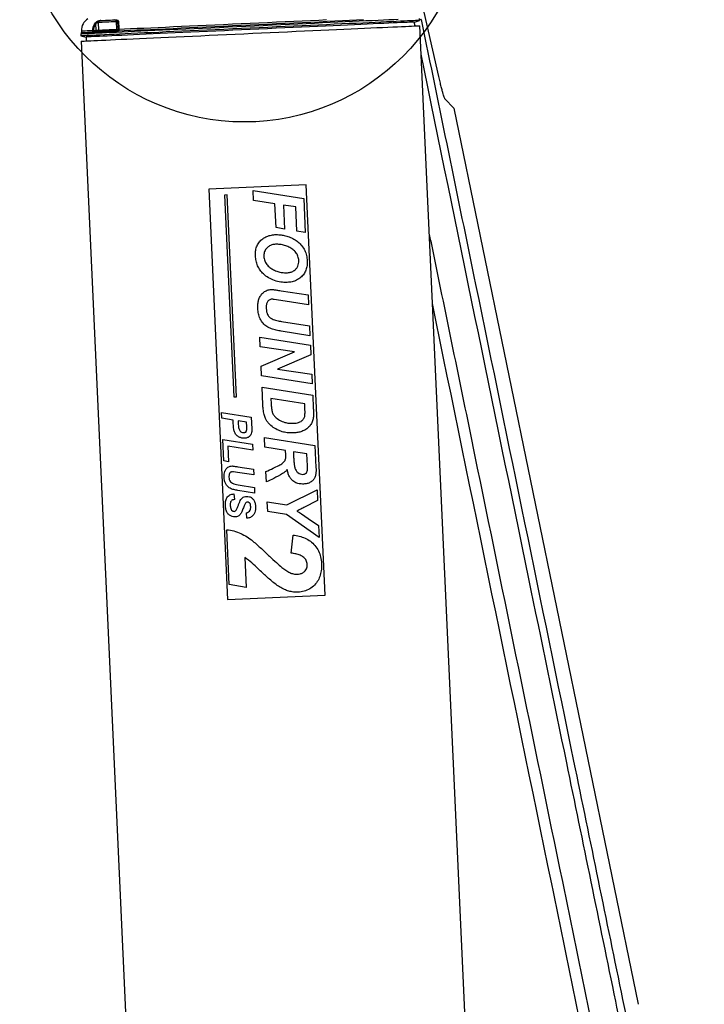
# Model space of a CAD drawing. Extents: x 0 to 8410, y 0 to 5940.
# Tile 43 of 212: x 1508 to 2034, y 3552 to 4307. Entities that reach past the tile are written whole.
import ezdxf

# ---------------------------------------------------------------- set-up
doc = ezdxf.new("R2010")
doc.units = 0
doc.header["$LTSCALE"] = 10
doc.layers.get('0').update_dxf_attribs({"linetype": 'CONTINUOUS'})

msp = doc.modelspace()

# ---------------------------------------------------------------- linework, layer by layer
at = {"color": 7, "linetype": 'CONTINUOUS'}
for p, q in [((1830, 4263.98), (1810.93, 4347.93)), ((1811.41, 4305.71), (1815.21, 4306.92)), ((1811.54, 4302.72), (1811.41, 4305.71)), ((1815.21, 4306.92), (1815.14, 4308.36)), ((1555.8, 4298.92), (1555.86, 4297.64)), ((1862.33, 3274.96), (1815.39, 4302.89)), ((1555.41, 4296.5), (1555.48, 4295.06)), ((1555.48, 4295.06), (1559.37, 4294.2)), ((1555.66, 4291.03), (1594.87, 3432.43)), ((1559.37, 4294.2), (1559.51, 4291.21)), ((1834.72, 4246.84), (1841.63, 4239.63)), ((1841.63, 4239.63), (1983, 3552.22)), ((1728.37, 4180.79), (1653.45, 4177.37)), ((1653.45, 4177.37), (1667.82, 3862.7)), ((1742.74, 3866.12), (1728.37, 4180.79)), ((1667.66, 4173.02), (1665.66, 4172.93)), ((1665.66, 4172.93), (1672.73, 4018.09)), ((1674.73, 4018.18), (1667.66, 4173.02)), ((1687.52, 4176.46), (1726.37, 4170.39)), ((1687.87, 4168.92), (1687.52, 4176.46)), ((1726.37, 4170.39), (1727.56, 4144.17)), ((1704.3, 4166.35), (1687.87, 4168.92)), ((1705.14, 4148.09), (1704.3, 4166.35)), ((1720.24, 4163.86), (1710.78, 4165.34)), ((1710.78, 4165.34), (1711.62, 4146.9)), ((1721.08, 4145.36), (1720.24, 4163.86)), ((1711.62, 4146.9), (1705.14, 4148.09)), ((1727.56, 4144.17), (1721.08, 4145.36)), ((1709.08, 4099.55), (1729.75, 4096.33)), ((1729.75, 4096.33), (1730.09, 4088.8)), ((1708.86, 4092.09), (1703.71, 4092.89)), ((1730.09, 4088.8), (1708.86, 4092.09)), ((1709.45, 4075.96), (1730.83, 4072.64)), ((1730.83, 4072.64), (1731.17, 4065.11)), ((1693.01, 4056.42), (1692.66, 4063.96)), ((1692.66, 4063.96), (1731.5, 4057.9)), ((1731.17, 4065.11), (1709.15, 4068.53)), ((1719.38, 4052.6), (1693.01, 4056.42)), ((1731.5, 4057.9), (1731.85, 4050.36)), ((1693.67, 4041.76), (1719.38, 4052.6)), ((1731.85, 4050.36), (1706.14, 4039.5)), ((1694.02, 4034.23), (1693.67, 4041.76)), ((1732.86, 4028.17), (1694.02, 4034.23)), ((1706.14, 4039.5), (1732.52, 4035.69)), ((1732.52, 4035.69), (1732.86, 4028.17)), ((1672.73, 4018.09), (1674.73, 4018.18)), ((1694.42, 4025.48), (1733.26, 4019.41)), ((1695.03, 4012.13), (1694.42, 4025.48)), ((1733.26, 4019.41), (1733.73, 4009.17)), ((1727.13, 4012.88), (1701.24, 4016.93)), ((1701.24, 4016.93), (1701.42, 4012.84)), ((1727.35, 4008.12), (1727.13, 4012.88)), ((1663.47, 4001.77), (1663.27, 4006.19)), ((1663.27, 4006.19), (1686.05, 4002.64)), ((1672.23, 4000.4), (1663.47, 4001.77)), ((1672.37, 3997.44), (1672.23, 4000.4)), ((1682.46, 3998.8), (1676.03, 3999.81)), ((1676.03, 3999.81), (1676.1, 3998.34)), ((1682.62, 3995.33), (1682.46, 3998.8)), ((1686.05, 4002.64), (1686.47, 3993.56)), ((1664.22, 3985.35), (1687, 3981.79)), ((1664.96, 3969.14), (1664.22, 3985.35)), ((1668.22, 3980.34), (1668.76, 3968.45)), ((1687.21, 3977.37), (1668.22, 3980.34)), ((1687, 3981.79), (1687.21, 3977.37)), ((1696.52, 3979.46), (1696.18, 3986.99)), ((1696.18, 3986.99), (1735.02, 3980.93)), ((1735.02, 3980.93), (1735.79, 3963.98)), ((1712.45, 3976.97), (1696.52, 3979.46)), ((1712.61, 3973.58), (1712.45, 3976.97)), ((1728.89, 3974.4), (1718.43, 3976.04)), ((1718.43, 3976.04), (1718.63, 3971.7)), ((1729.3, 3965.35), (1728.89, 3974.4)), ((1668.76, 3968.45), (1664.96, 3969.14)), ((1675.62, 3960.17), (1672.6, 3960.64)), ((1688.08, 3958.24), (1675.62, 3960.17)), ((1675.75, 3964.55), (1687.88, 3962.66)), ((1687.88, 3962.66), (1688.08, 3958.24)), ((1697.73, 3952.95), (1697.37, 3960.84)), ((1675.97, 3950.71), (1688.51, 3948.76)), ((1672.88, 3943.69), (1673.28, 3939.36)), ((1688.71, 3944.35), (1675.79, 3946.35)), ((1688.51, 3948.76), (1688.71, 3944.35)), ((1713.37, 3935.29), (1736.58, 3946.81)), ((1736.58, 3946.81), (1736.94, 3938.77)), ((1698.77, 3930.12), (1698.43, 3937.66)), ((1698.43, 3937.66), (1713.37, 3935.29)), ((1736.94, 3938.77), (1726.46, 3933.23)), ((1682.84, 3925), (1682.44, 3929.33)), ((1713.15, 3927.85), (1698.77, 3930.12)), ((1738.24, 3910.3), (1713.15, 3927.85)), ((1724.68, 3928.36), (1729.88, 3924.75)), ((1729.88, 3924.75), (1737.83, 3919.39)), ((1669.29, 3874.18), (1667.37, 3916.25)), ((1737.83, 3919.39), (1738.24, 3910.3)), ((1716.76, 3898.34), (1718.23, 3912.15)), ((1681.18, 3894.88), (1682.22, 3872.02)), ((1682.22, 3872.02), (1669.29, 3874.18)), ((1667.82, 3862.7), (1742.74, 3866.12))]:
    msp.add_line(p, q, dxfattribs=at)
at = {"color": 8, "linetype": 'CONTINUOUS'}
for p, q in [((1568.67, 4305.32), (1568.94, 4299.51)), ((1583.02, 4300.15), (1582.75, 4305.96)), ((1811.93, 4302.73), (1811.44, 4305.12)), ((1564.46, 4299.08), (1564.45, 4299.31)), ((1564.99, 4299.34), (1565, 4299.14)), ((1565, 4299.14), (1567.23, 4299.37)), ((1566.81, 4298.36), (1566.94, 4298.37)), ((1567.23, 4299.37), (1567, 4304.26)), ((1582.28, 4298.21), (1582.13, 4298.21)), ((1583.07, 4299.11), (1583.14, 4299.11)), ((1583.75, 4305.03), (1583.97, 4300.14)), ((1583.97, 4300.14), (1584.22, 4300.02)), ((1584.22, 4300.02), (1584.21, 4300.22)), ((1584.53, 4300.23), (1584.54, 4300)), ((1565.85, 4297.46), (1565.76, 4297.46))]:
    msp.add_line(p, q, dxfattribs=at)
at = {"color": 7, "linetype": 'CONTINUOUS', "flags": 128}
for points in [[(1798.85, 4307.62), (1795.43, 4307.46), (1791.71, 4307.29), (1787.7, 4307.11), (1783.42, 4306.91), (1778.88, 4306.7), (1774.08, 4306.49), (1769.04, 4306.26), (1763.77, 4306.02), (1758.3, 4305.77), (1752.63, 4305.51), (1746.77, 4305.24), (1740.75, 4304.96), (1734.58, 4304.68), (1728.28, 4304.39), (1721.86, 4304.1), (1715.35, 4303.8), (1708.75, 4303.5), (1702.09, 4303.2), (1695.38, 4302.89), (1688.65, 4302.58), (1681.91, 4302.28), (1675.17, 4301.97), (1668.46, 4301.66), (1661.8, 4301.36), (1655.21, 4301.06), (1648.69, 4300.76), (1642.27, 4300.47), (1635.97, 4300.18), (1629.8, 4299.9), (1623.78, 4299.62), (1617.93, 4299.36), (1612.25, 4299.1), (1606.78, 4298.85), (1601.51, 4298.61), (1596.48, 4298.38), (1591.68, 4298.16), (1587.13, 4297.95), (1582.85, 4297.75), (1578.84, 4297.57), (1575.13, 4297.4), (1571.7, 4297.25), (1568.59, 4297.1), (1565.79, 4296.98), (1563.31, 4296.86), (1561.16, 4296.76), (1559.34, 4296.68), (1557.87, 4296.61), (1556.73, 4296.56), (1555.95, 4296.53), (1555.51, 4296.51), (1555.41, 4296.5)], [(1815.21, 4306.92), (1815.2, 4306.92), (1814.93, 4306.91), (1814.32, 4306.88), (1813.36, 4306.83), (1812.06, 4306.77), (1810.41, 4306.7), (1808.43, 4306.61), (1806.11, 4306.5), (1803.47, 4306.38), (1800.51, 4306.25), (1797.24, 4306.1), (1793.67, 4305.94), (1789.81, 4305.76), (1785.66, 4305.57), (1781.25, 4305.37), (1776.57, 4305.15), (1771.65, 4304.93), (1766.5, 4304.69), (1761.13, 4304.45), (1755.55, 4304.19), (1749.79, 4303.93), (1743.85, 4303.66), (1737.75, 4303.38), (1731.51, 4303.1), (1725.15, 4302.81), (1718.68, 4302.51), (1712.12, 4302.21), (1705.49, 4301.91), (1698.81, 4301.6), (1692.08, 4301.3), (1685.34, 4300.99)], [(1811.41, 4305.71), (1811.31, 4305.71), (1810.87, 4305.69), (1810.08, 4305.65), (1808.95, 4305.6), (1807.47, 4305.53), (1805.64, 4305.45), (1803.49, 4305.35), (1801, 4305.24), (1798.2, 4305.11), (1795.07, 4304.97), (1791.65, 4304.81), (1787.92, 4304.64), (1783.91, 4304.46), (1779.63, 4304.26), (1775.08, 4304.05), (1770.29, 4303.83), (1765.25, 4303.61), (1760, 4303.37), (1754.53, 4303.12), (1748.88, 4302.86), (1743.04, 4302.59), (1737.05, 4302.32), (1730.91, 4302.04), (1724.65, 4301.75), (1718.27, 4301.46), (1711.81, 4301.16), (1705.27, 4300.87), (1698.67, 4300.56), (1692.04, 4300.26), (1685.39, 4299.96)], [(1685.34, 4300.99), (1678.6, 4300.68), (1671.88, 4300.37), (1665.19, 4300.07), (1658.56, 4299.77), (1652, 4299.47), (1645.53, 4299.17), (1639.17, 4298.88), (1632.93, 4298.6), (1626.84, 4298.32), (1620.9, 4298.05), (1615.13, 4297.78), (1609.56, 4297.53), (1604.18, 4297.28), (1599.03, 4297.05), (1594.11, 4296.82), (1589.44, 4296.61), (1585.02, 4296.41), (1580.88, 4296.22), (1577.01, 4296.04), (1573.44, 4295.88), (1570.17, 4295.73), (1567.21, 4295.6), (1564.57, 4295.47), (1562.26, 4295.37), (1560.27, 4295.28), (1558.63, 4295.2), (1557.32, 4295.14), (1556.36, 4295.1), (1555.75, 4295.07), (1555.49, 4295.06), (1555.48, 4295.06)], [(1555.66, 4291.03), (1555.71, 4291.03), (1556.06, 4291.05), (1556.75, 4291.08), (1557.8, 4291.13), (1559.19, 4291.19), (1560.92, 4291.27), (1562.99, 4291.37), (1565.39, 4291.48), (1568.11, 4291.6), (1571.15, 4291.74), (1574.49, 4291.89), (1578.14, 4292.06), (1582.07, 4292.24), (1586.29, 4292.43), (1590.77, 4292.63), (1595.5, 4292.85), (1600.48, 4293.08), (1605.69, 4293.32), (1611.12, 4293.56), (1616.74, 4293.82), (1622.55, 4294.09), (1628.53, 4294.36), (1634.66, 4294.64), (1640.93, 4294.93), (1647.32, 4295.22), (1653.82, 4295.51), (1660.4, 4295.81), (1667.04, 4296.12), (1673.74, 4296.42), (1680.47, 4296.73), (1687.21, 4297.04), (1693.95, 4297.35), (1700.66, 4297.65), (1707.34, 4297.96), (1713.95, 4298.26), (1720.49, 4298.56), (1726.94, 4298.85), (1733.27, 4299.14), (1739.47, 4299.42), (1745.53, 4299.7), (1751.43, 4299.97), (1757.15, 4300.23), (1762.67, 4300.48), (1767.99, 4300.73), (1773.09, 4300.96), (1777.95, 4301.18), (1782.56, 4301.39), (1786.91, 4301.59), (1790.98, 4301.78), (1794.78, 4301.95), (1798.27, 4302.11), (1801.47, 4302.26), (1804.35, 4302.39), (1806.91, 4302.5), (1809.14, 4302.61), (1811.04, 4302.69), (1812.6, 4302.76), (1813.82, 4302.82), (1814.69, 4302.86), (1815.22, 4302.88), (1815.39, 4302.89)], [(1685.39, 4299.96), (1678.74, 4299.65), (1672.11, 4299.35), (1665.51, 4299.05), (1658.97, 4298.75), (1652.51, 4298.46), (1646.13, 4298.17), (1639.87, 4297.88), (1633.73, 4297.6), (1627.73, 4297.33), (1621.9, 4297.06), (1616.24, 4296.8), (1610.78, 4296.55), (1605.52, 4296.31), (1600.49, 4296.08), (1595.69, 4295.86), (1591.15, 4295.66), (1586.86, 4295.46), (1582.85, 4295.28), (1579.13, 4295.11), (1575.7, 4294.95), (1572.58, 4294.81), (1569.77, 4294.68), (1567.29, 4294.57), (1565.13, 4294.47), (1563.31, 4294.38), (1561.83, 4294.32), (1560.7, 4294.26), (1559.91, 4294.23), (1559.47, 4294.21), (1559.37, 4294.2)], [(1566.94, 4298.37), (1568.56, 4298.45), (1570.3, 4298.53), (1572.16, 4298.61), (1574.12, 4298.7), (1576.2, 4298.8), (1578.38, 4298.9), (1580.67, 4299), (1583.07, 4299.11)], [(1582.33, 4299.12), (1580.26, 4299.03), (1578.27, 4298.93), (1576.37, 4298.85), (1574.55, 4298.76), (1572.82, 4298.69), (1571.17, 4298.61), (1569.61, 4298.54), (1568.15, 4298.47)]]:
    msp.add_lwpolyline(points, dxfattribs=at)
at = {"color": 8, "linetype": 'CONTINUOUS', "flags": 128}
for points in [[(1568.05, 4305.29), (1568.14, 4305.3), (1568.23, 4305.3), (1568.31, 4305.31), (1568.39, 4305.31), (1568.47, 4305.31), (1568.54, 4305.32), (1568.61, 4305.32), (1568.67, 4305.32)], [(1582.75, 4305.96), (1580.7, 4305.87), (1578.73, 4305.78), (1576.84, 4305.69), (1575.03, 4305.61), (1573.31, 4305.53), (1571.68, 4305.46), (1570.13, 4305.39), (1568.67, 4305.32)], [(1570.65, 4306.87), (1571.79, 4306.92), (1572.98, 4306.97), (1574.22, 4307.03), (1575.51, 4307.09), (1576.84, 4307.15), (1578.22, 4307.21), (1579.64, 4307.28), (1581.11, 4307.34)], [(1582.75, 4305.96), (1582.84, 4305.97), (1582.92, 4305.97), (1583.01, 4305.98), (1583.08, 4305.98), (1583.16, 4305.98), (1583.22, 4305.99), (1583.29, 4305.99), (1583.35, 4305.99)], [(1584.3, 4298.94), (1588.7, 4299.14), (1593.37, 4299.35), (1598.29, 4299.58), (1603.45, 4299.81), (1608.83, 4300.06), (1614.43, 4300.32), (1620.23, 4300.58), (1626.2, 4300.85), (1632.34, 4301.13), (1638.63, 4301.42), (1645.04, 4301.71), (1651.57, 4302.01), (1658.19, 4302.31), (1664.88, 4302.62), (1671.63, 4302.93), (1678.42, 4303.24), (1685.23, 4303.55), (1692.03, 4303.86), (1698.82, 4304.17), (1705.57, 4304.48), (1712.26, 4304.78), (1718.88, 4305.08), (1725.41, 4305.38), (1731.82, 4305.68), (1738.11, 4305.96), (1744.25, 4306.24), (1750.22, 4306.52), (1756.02, 4306.78), (1761.62, 4307.04), (1767, 4307.28), (1772.17, 4307.52)], [(1584.53, 4300.23), (1588.93, 4300.43), (1593.6, 4300.64), (1598.51, 4300.87), (1603.66, 4301.1), (1609.04, 4301.35), (1614.63, 4301.6), (1620.41, 4301.87), (1626.36, 4302.14), (1632.48, 4302.42), (1638.75, 4302.71), (1645.14, 4303), (1651.64, 4303.29), (1658.24, 4303.6), (1664.9, 4303.9), (1671.63, 4304.21), (1678.39, 4304.52), (1685.17, 4304.83), (1691.95, 4305.13), (1698.71, 4305.44), (1705.43, 4305.75), (1712.1, 4306.06), (1718.69, 4306.36), (1725.19, 4306.65), (1731.59, 4306.94), (1737.85, 4307.23), (1743.97, 4307.51)], [(1555.8, 4298.92), (1555.8, 4298.92), (1555.98, 4298.93), (1556.52, 4298.95), (1557.41, 4298.99), (1558.66, 4299.05), (1560.25, 4299.12), (1562.18, 4299.21), (1564.45, 4299.31)], [(1555.86, 4297.64), (1555.86, 4297.64), (1556.06, 4297.65), (1556.62, 4297.68), (1557.53, 4297.72), (1558.79, 4297.78), (1560.41, 4297.85), (1562.37, 4297.94), (1564.68, 4298.04)], [(1582.13, 4298.21), (1579.71, 4298.1), (1577.4, 4297.99), (1575.2, 4297.89), (1573.1, 4297.79), (1571.11, 4297.7), (1569.24, 4297.62), (1567.49, 4297.54), (1565.85, 4297.46)], [(1568.94, 4299.51), (1570.39, 4299.57), (1571.94, 4299.64), (1573.58, 4299.72), (1575.3, 4299.8), (1577.1, 4299.88), (1578.99, 4299.96), (1580.96, 4300.05), (1583.02, 4300.15)]]:
    msp.add_lwpolyline(points, dxfattribs=at)
at = {"color": 7, "linetype": 'CONTINUOUS'}
msp.add_circle((1680.76, 4401.35), 172.31, dxfattribs=at)
for centre, radius, start, end in [((248.79, 3489.09), 2196.98, 6.11166, 38.37992), ((1565.79, 4299.37), 10, 119.61431, 182.61431), ((1554.36, 4297.57), 1.5, 314.42462, 2.61431), ((1680.76, 2821.35), 1174.42, 280.15097, 50.15097)]:
    msp.add_arc(centre, radius, start, end, dxfattribs=at)
at = {"color": 8, "linetype": 'CONTINUOUS'}
for centre, radius, start, end in [((1568.1, 4305.17), 1.42, 182.59652, 219.44519), ((1569.45, 4305.64), 1.44, 151.61086, 193.88512), ((1585, 4305.89), 1.65, 135.64965, 176.29236), ((1584.92, 4304.96), 1.17, 125.97557, 176.43163), ((1549.31, 4637.34), 338.36, 272.56394, 272.65527), ((1565.44, 4295.92), 3.19, 97.9123, 107.72202), ((1566.04, 4297.49), 1.47, 122.70904, 158.0182), ((1563.25, 4298.99), 1.76, 2.76191, 4.86624), ((1567.09, 4296.97), 1.43, 101.55688, 159.75682), ((1567.16, 4297), 1.39, 99.12943, 160.53274), ((1566.33, 4299.15), 0.924, 301.16921, 13.79549), ((1567.97, 4299.43), 0.97, 280.47955, 4.71992), ((1583.33, 4297.9), 1.24, 102.32583, 165.57063), ((1583.46, 4297.93), 1.22, 105.35333, 166.68532), ((1582.08, 4300.03), 0.94, 285.02969, 7.34915), ((1582.97, 4300.1), 1, 279.79496, 2.39272), ((1584.9, 4299.48), 0.8, 171.74732, 222.13524), ((1590.57, 4165.15), 135.21, 92.5597, 92.69846), ((1583.21, 4299.98), 1.01, 358.70025, 2.36076), ((1584.58, 4300.73), 0.851, 244.54908, 267.44461), ((1582.58, 4299.94), 1.97, 358.05862, 1.69489)]:
    msp.add_arc(centre, radius, start, end, dxfattribs=at)
for points, knots in [([(1564.45, 4299.31), (1564.49, 4300.09), (1564.57, 4301.62), (1565.47, 4303.6), (1566.29, 4304.62), (1566.68, 4305.1)], [0, 0, 0, 0, 0.35373, 0.696794, 1, 1, 1, 1]), ([(1566.68, 4305.1), (1566.83, 4305.26), (1567.33, 4305.79), (1567.83, 4306.1), (1568.18, 4306.33)], [0, 0, 0, 0, 0.308779, 1, 1, 1, 1]), ([(1568.05, 4305.29), (1567.8, 4305.11), (1567.44, 4304.84), (1567.11, 4304.4), (1567, 4304.26)], [0, 0, 0, 0, 0.688323, 1, 1, 1, 1]), ([(1570.65, 4306.87), (1570.65, 4306.86), (1570.63, 4306.86), (1570.55, 4306.83), (1570.41, 4306.79), (1570.1, 4306.68), (1569.26, 4306.37), (1568.57, 4305.75), (1568.05, 4305.29)], [0, 0, 0, 0, 0.005333, 0.024358, 0.079994, 0.155857, 0.368512, 1, 1, 1, 1]), ([(1568.18, 4306.33), (1568.48, 4306.45), (1569.11, 4306.72), (1569.79, 4306.77), (1570.32, 4306.83), (1570.59, 4306.86), (1570.65, 4306.87), (1570.65, 4306.87)], [0, 0, 0, 0, 0.316668, 0.647792, 0.923274, 0.994415, 1, 1, 1, 1]), ([(1570.65, 4306.87), (1570.35, 4306.76), (1569.79, 4306.56), (1569.15, 4306.18), (1568.8, 4305.8), (1568.7, 4305.56), (1568.67, 4305.43), (1568.67, 4305.35), (1568.67, 4305.32)], [0, 0, 0, 0, 0.407078, 0.74799, 0.89632, 0.940362, 0.977552, 1, 1, 1, 1]), ([(1581.11, 4307.34), (1581.11, 4307.34), (1581.14, 4307.34), (1581.36, 4307.34), (1581.59, 4307.34), (1582.11, 4307.34), (1582.89, 4307.37), (1583.49, 4307.16), (1583.82, 4307.04)], [0, 0, 0, 0, 0.005593, 0.029126, 0.229178, 0.240147, 0.57687, 1, 1, 1, 1]), ([(1583.35, 4305.99), (1583.06, 4306.27), (1582.59, 4306.73), (1582, 4307.03), (1581.61, 4307.19), (1581.38, 4307.27), (1581.2, 4307.32), (1581.14, 4307.34), (1581.12, 4307.34), (1581.11, 4307.34), (1581.11, 4307.34)], [0, 0, 0, 0, 0.395696, 0.660483, 0.761125, 0.913008, 0.973301, 0.99234, 0.994662, 1, 1, 1, 1]), ([(1582.75, 4305.96), (1582.75, 4306.01), (1582.74, 4306.11), (1582.68, 4306.28), (1582.5, 4306.59), (1581.96, 4307.04), (1581.46, 4307.22), (1581.11, 4307.34)], [0, 0, 0, 0, 0.032258, 0.074269, 0.149848, 0.395236, 1, 1, 1, 1]), ([(1583.75, 4305.03), (1583.7, 4305.31), (1583.62, 4305.72), (1583.41, 4305.93), (1583.35, 4305.99)], [0, 0, 0, 0, 0.7086497, 1, 1, 1, 1]), ([(1583.82, 4307.04), (1583.89, 4306.97), (1584.13, 4306.72), (1584.19, 4306.24), (1584.23, 4305.9)], [0, 0, 0, 0, 0.293422, 1, 1, 1, 1]), ([(1584.23, 4305.9), (1584.27, 4305.28), (1584.34, 4304.13), (1584.45, 4302.11), (1584.51, 4300.8), (1584.53, 4300.23)], [0, 0, 0, 0, 0.401961, 0.739817, 1, 1, 1, 1]), ([(1816.45, 4307.65), (1816.35, 4307.58), (1816.21, 4307.5), (1815.4, 4307.36), (1815.19, 4307.33)], [0, 0, 0, 0, 0.7436, 1, 1, 1, 1]), ([(1816.45, 4307.65), (1830.39, 4239.85), (1869.4, 4050.19), (1920.92, 3799.59), (1961.05, 3604.6), (1978.57, 3519.28), (1986.06, 3482.7), (1993.56, 3446.13), (2001.08, 3409.57), (2006.14, 3385.22), (2008.67, 3373.05)], [0, 0, 0, 0, 0.2176069, 0.6087911, 0.8043831, 0.8435092, 0.8826445, 0.9217748, 0.9608903, 1, 1, 1, 1]), ([(1564.46, 4299.08), (1564.51, 4299.09), (1564.64, 4299.09), (1564.87, 4299.13), (1565, 4299.14)], [0, 0, 0, 0, 0.432128, 1, 1, 1, 1]), ([(1564.46, 4299.08), (1564.46, 4299.08), (1564.48, 4299.08), (1564.53, 4299.08), (1564.6, 4299.09), (1564.67, 4299.09), (1564.69, 4299.09), (1564.7, 4299.09), (1564.73, 4299.09), (1564.77, 4299.09), (1564.82, 4299.08), (1564.9, 4299.08), (1564.97, 4299.08), (1565, 4299.08)], [0, 0, 0, 0, 0.011228, 0.140312, 0.421607, 0.491678, 0.509217, 0.54426, 0.579308, 0.649371, 0.719483, 0.85973, 1, 1, 1, 1]), ([(1564.47, 4298.96), (1564.47, 4298.97), (1564.47, 4299), (1564.46, 4299.03), (1564.46, 4299.05), (1564.46, 4299.07), (1564.46, 4299.07), (1564.46, 4299.08), (1564.46, 4299.08), (1564.46, 4299.08), (1564.46, 4299.08), (1564.46, 4299.08), (1564.46, 4299.08), (1564.46, 4299.08)], [0, 0, 0, 0, 0.369497, 0.586409, 0.846983, 0.848892, 0.948377, 0.973225, 0.984702, 0.990434, 0.994259, 0.996168, 1, 1, 1, 1]), ([(1564.68, 4298.04), (1564.63, 4298.18), (1564.53, 4298.45), (1564.49, 4298.79), (1564.47, 4298.96)], [0, 0, 0, 0, 0.511849, 1, 1, 1, 1]), ([(1565.76, 4297.46), (1565.63, 4297.47), (1565.36, 4297.48), (1565.02, 4297.62), (1564.79, 4297.9), (1564.68, 4298.04)], [0, 0, 0, 0, 0.3210523, 0.6660521, 1, 1, 1, 1]), ([(1567, 4304.26), (1566.66, 4303.86), (1565.93, 4303), (1565.11, 4301.33), (1565.03, 4300), (1564.99, 4299.34)], [0, 0, 0, 0, 0.3108501, 0.6540258, 1, 1, 1, 1]), ([(1565, 4299.08), (1565.01, 4299.04), (1565.03, 4298.97), (1565.11, 4298.84), (1565.19, 4298.78), (1565.24, 4298.73)], [0, 0, 0, 0, 0.22736, 0.428589, 1, 1, 1, 1]), ([(1565.24, 4298.73), (1565.41, 4298.63), (1565.73, 4298.42), (1566.25, 4298.34), (1566.62, 4298.36), (1566.81, 4298.36)], [0, 0, 0, 0, 0.324915, 0.665681, 1, 1, 1, 1]), ([(1568.15, 4298.47), (1567.93, 4298.46), (1567.61, 4298.44), (1567.1, 4298.39), (1566.94, 4298.37)], [0, 0, 0, 0, 0.675201, 1, 1, 1, 1]), ([(1567.23, 4299.37), (1567.5, 4299.4), (1568.22, 4299.46), (1568.67, 4299.49), (1568.94, 4299.51)], [0, 0, 0, 0, 0.386489, 1, 1, 1, 1]), ([(1584.3, 4298.94), (1584.09, 4298.78), (1583.66, 4298.47), (1582.94, 4298.28), (1582.49, 4298.24), (1582.28, 4298.21)], [0, 0, 0, 0, 0.33397, 0.678957, 1, 1, 1, 1]), ([(1583.07, 4299.11), (1582.99, 4299.12), (1582.85, 4299.14), (1582.48, 4299.13), (1582.33, 4299.12)], [0, 0, 0, 0, 0.5748928, 1, 1, 1, 1]), ([(1583.02, 4300.15), (1583.21, 4300.16), (1583.71, 4300.18), (1583.87, 4300.15), (1583.97, 4300.14)], [0, 0, 0, 0, 0.386577, 1, 1, 1, 1]), ([(1583.14, 4299.11), (1583.24, 4299.12), (1583.44, 4299.13), (1583.8, 4299.24), (1584, 4299.48), (1584.1, 4299.59)], [0, 0, 0, 0, 0.334313, 0.675071, 1, 1, 1, 1]), ([(1584.21, 4300.22), (1584.18, 4300.7), (1584.12, 4301.83), (1583.96, 4303.56), (1583.82, 4304.51), (1583.75, 4305.03)], [0, 0, 0, 0, 0.254038, 0.589503, 1, 1, 1, 1]), ([(1584.1, 4299.59), (1584.13, 4299.64), (1584.17, 4299.71), (1584.21, 4299.85), (1584.21, 4299.92), (1584.22, 4299.96)], [0, 0, 0, 0, 0.571355, 0.807119, 1, 1, 1, 1]), ([(1584.22, 4300.02), (1584.25, 4300.01), (1584.3, 4299.99), (1584.47, 4300), (1584.54, 4300)], [0, 0, 0, 0, 0.567854, 1, 1, 1, 1]), ([(1584.22, 4299.96), (1584.22, 4299.96), (1584.23, 4299.97), (1584.25, 4299.97), (1584.28, 4299.98), (1584.29, 4299.98), (1584.31, 4299.98), (1584.32, 4299.98), (1584.33, 4299.98), (1584.37, 4299.99), (1584.44, 4299.99), (1584.52, 4300), (1584.54, 4300), (1584.54, 4300)], [0, 0, 0, 0, 0.1402498, 0.2805169, 0.3506097, 0.4206959, 0.4557504, 0.4907753, 0.508292, 0.5784024, 0.8596915, 0.9888029, 1, 1, 1, 1]), ([(1584.54, 4299.87), (1584.53, 4299.71), (1584.5, 4299.36), (1584.37, 4299.08), (1584.3, 4298.94)], [0, 0, 0, 0, 0.488144, 1, 1, 1, 1]), ([(2003.37, 3371.54), (2000.86, 3383.73), (1995.83, 3408.11), (1988.32, 3444.72), (1980.81, 3481.33), (1973.31, 3517.94), (1955.76, 3603.36), (1931.03, 3723.56), (1881.23, 3965.72), (1843.98, 4146.88), (1816.39, 4281.03)], [0, 0, 0, 0, 0.040233, 0.080471, 0.120725, 0.160983, 0.201232, 0.402454, 0.557495, 1, 1, 1, 1]), ([(1822.7, 4142.86), (1823.06, 4141.09), (1834.65, 4084.75), (1868.71, 3919.25), (1909.11, 3722.03), (1945.58, 3546), (1960.8, 3470.65), (1971.35, 3420.49), (1974.8, 3403.75), (1976.52, 3395.38)], [0, 0, 0, 0, 0.007096, 0.22613, 0.664198, 0.798507, 0.932815, 0.966408, 1, 1, 1, 1]), ([(1968.33, 3393.73), (1966.57, 3402.09), (1963.04, 3418.8), (1945.99, 3502.5), (1899.79, 3726.07), (1855.59, 3941.33), (1825.13, 4089.66)], [0, 0, 0, 0, 0.036064, 0.072126, 0.360624, 1, 1, 1, 1])]:
    msp.add_open_spline(points, degree=3, knots=knots, dxfattribs=at)
at = {"color": 7, "linetype": 'CONTINUOUS'}
for points, knots in [([(1834.72, 4246.84), (1834.61, 4247), (1834.41, 4247.33), (1833.93, 4248.67), (1833.36, 4250.53), (1832.68, 4252.97), (1831.89, 4256.03), (1830.98, 4259.72), (1830.34, 4262.53), (1830, 4263.98)], [0, 0, 0, 0, 0.131645, 0.267424, 0.398908, 0.533331, 0.683498, 0.837309, 1, 1, 1, 1]), ([(1689.32, 4126.36), (1689.31, 4127.52), (1689.31, 4129.84), (1690.13, 4133.26), (1691.79, 4136.33), (1694.11, 4139.03), (1697.17, 4140.96), (1700.62, 4142.21), (1703.03, 4142.48), (1704.24, 4142.61)], [0, 0, 0, 0, 0.140134, 0.28013, 0.420021, 0.559965, 0.706442, 0.853249, 1, 1, 1, 1]), ([(1704.24, 4142.61), (1705.6, 4142.61), (1708.01, 4142.6), (1710.38, 4142.13), (1711.42, 4141.93)], [0, 0, 0, 0, 0.5598677, 1, 1, 1, 1]), ([(1711.42, 4141.93), (1712.71, 4141.6), (1715.29, 4140.95), (1718.93, 4139.27), (1722.24, 4137.03), (1725.06, 4134.08), (1727.25, 4130.58), (1728.67, 4126.6), (1728.92, 4123.83), (1729.05, 4122.44)], [0, 0, 0, 0, 0.140097, 0.280163, 0.420157, 0.560129, 0.706744, 0.853334, 1, 1, 1, 1]), ([(1704.7, 4135.22), (1703.79, 4135.12), (1701.99, 4134.93), (1699.51, 4133.73), (1697.35, 4131.8), (1695.87, 4129.04), (1695.8, 4126.9), (1695.77, 4125.83)], [0, 0, 0, 0, 0.186967, 0.373732, 0.560577, 0.780085, 1, 1, 1, 1]), ([(1722.61, 4122.65), (1722.47, 4123.78), (1722.2, 4126.04), (1720.46, 4129.04), (1717.97, 4131.37), (1714.99, 4133.13), (1711.75, 4134.45), (1708.25, 4135.21), (1705.88, 4135.22), (1704.7, 4135.22)], [0, 0, 0, 0, 0.139824, 0.27956, 0.419465, 0.55959, 0.706401, 0.853193, 1, 1, 1, 1]), ([(1713.72, 4105.96), (1712.06, 4105.98), (1708.75, 4106.02), (1703.92, 4107.31), (1699.38, 4109.35), (1695.64, 4112.1), (1692.84, 4115.34), (1690.91, 4118.75), (1689.68, 4122.48), (1689.44, 4125.07), (1689.32, 4126.36)], [0, 0, 0, 0, 0.139998, 0.280004, 0.420036, 0.559941, 0.669951, 0.779956, 0.88996, 1, 1, 1, 1]), ([(1695.77, 4125.83), (1695.93, 4124.73), (1696.25, 4122.54), (1698, 4119.65), (1700.35, 4117.29), (1703.26, 4115.55), (1706.43, 4114.28), (1709.81, 4113.41), (1712.13, 4113.38), (1713.29, 4113.36)], [0, 0, 0, 0, 0.139676, 0.279548, 0.419467, 0.559564, 0.706423, 0.853243, 1, 1, 1, 1]), ([(1713.29, 4113.36), (1714.21, 4113.45), (1716.05, 4113.62), (1718.66, 4114.66), (1720.64, 4116.36), (1721.93, 4118.37), (1722.59, 4120.47), (1722.61, 4121.93), (1722.61, 4122.65)], [0, 0, 0, 0, 0.186854, 0.373436, 0.55978, 0.706491, 0.853174, 1, 1, 1, 1]), ([(1729.05, 4122.44), (1729.05, 4121.25), (1729.05, 4118.88), (1728.17, 4115.41), (1726.51, 4112.25), (1724.06, 4109.56), (1720.97, 4107.53), (1717.43, 4106.29), (1714.96, 4106.07), (1713.72, 4105.96)], [0, 0, 0, 0, 0.140099, 0.280086, 0.42001, 0.560002, 0.706564, 0.853216, 1, 1, 1, 1]), ([(1691.16, 4086.02), (1691.14, 4086.98), (1691.11, 4088.9), (1691.53, 4091.75), (1692.42, 4094.51), (1694.03, 4096.98), (1696.25, 4098.99), (1699.01, 4100.32), (1701.02, 4100.53), (1702.02, 4100.64)], [0, 0, 0, 0, 0.14022, 0.280363, 0.420404, 0.560335, 0.706884, 0.853377, 1, 1, 1, 1]), ([(1702.02, 4100.64), (1702.45, 4100.57), (1703.21, 4100.45), (1703.98, 4100.33), (1704.31, 4100.28)], [0, 0, 0, 0, 0.560001, 1, 1, 1, 1]), ([(1704.31, 4100.28), (1705.2, 4100.14), (1706.79, 4099.9), (1708.38, 4099.66), (1709.08, 4099.55)], [0, 0, 0, 0, 0.559995, 1, 1, 1, 1]), ([(1709.15, 4068.53), (1707.87, 4068.77), (1705.31, 4069.26), (1701.56, 4070.33), (1697.95, 4071.9), (1694.97, 4074.61), (1692.74, 4078), (1691.5, 4081.94), (1691.27, 4084.66), (1691.16, 4086.02)], [0, 0, 0, 0, 0.140218, 0.280394, 0.420314, 0.560087, 0.706615, 0.853231, 1, 1, 1, 1]), ([(1701.99, 4093.16), (1701.59, 4093.11), (1700.81, 4093.01), (1699.4, 4092.24), (1698.16, 4090.61), (1697.57, 4088.28), (1697.58, 4086.7), (1697.59, 4085.91)], [0, 0, 0, 0, 0.125176, 0.250199, 0.499065, 0.749208, 1, 1, 1, 1]), ([(1703.71, 4092.89), (1703.39, 4092.94), (1702.81, 4093.03), (1702.24, 4093.12), (1701.99, 4093.16)], [0, 0, 0, 0, 0.559982, 1, 1, 1, 1]), ([(1697.59, 4085.91), (1697.66, 4085.1), (1697.8, 4083.49), (1698.57, 4081.17), (1700.02, 4079.18), (1702.47, 4077.56), (1705.72, 4076.68), (1708.21, 4076.2), (1709.45, 4075.96)], [0, 0, 0, 0, 0.140138, 0.280098, 0.419794, 0.559591, 0.779636, 1, 1, 1, 1]), ([(1695.95, 4004.7), (1695.68, 4006.07), (1695.2, 4008.53), (1695.08, 4011.03), (1695.03, 4012.13)], [0, 0, 0, 0, 0.559718, 1, 1, 1, 1]), ([(1701.42, 4012.84), (1701.48, 4011.85), (1701.6, 4009.87), (1701.95, 4007.12), (1702.88, 4004.69), (1703.9, 4003.5), (1704.4, 4002.9)], [0, 0, 0, 0, 0.280339, 0.560459, 0.780168, 1, 1, 1, 1]), ([(1699.52, 3997.85), (1699.06, 3998.41), (1698.15, 3999.55), (1696.91, 4001.84), (1696.31, 4003.61), (1695.95, 4004.7)], [0, 0, 0, 0, 0.279998, 0.560083, 1, 1, 1, 1]), ([(1718.52, 3997.9), (1719.19, 3997.95), (1720.53, 3998.04), (1722.5, 3998.47), (1724.45, 3999.34), (1726.19, 4000.87), (1726.8, 4002.34), (1727.11, 4003.07)], [0, 0, 0, 0, 0.18709, 0.374024, 0.560632, 0.780557, 1, 1, 1, 1]), ([(1733.85, 4003.7), (1733.75, 4002.66), (1733.55, 4000.57), (1732.41, 3997.6), (1730.52, 3995.04), (1728.01, 3993.03), (1725.07, 3991.63), (1721.88, 3990.75), (1719.69, 3990.58), (1718.59, 3990.49)], [0, 0, 0, 0, 0.140067, 0.27995, 0.419832, 0.559762, 0.706404, 0.853179, 1, 1, 1, 1]), ([(1727.11, 4003.07), (1727.23, 4004.01), (1727.46, 4005.68), (1727.38, 4007.37), (1727.35, 4008.12)], [0, 0, 0, 0, 0.559406, 1, 1, 1, 1]), ([(1733.73, 4009.17), (1733.78, 4008.15), (1733.87, 4006.33), (1733.85, 4004.5), (1733.85, 4003.7)], [0, 0, 0, 0, 0.560057, 1, 1, 1, 1]), ([(1672.71, 3993.36), (1672.62, 3994.12), (1672.45, 3995.48), (1672.39, 3996.84), (1672.37, 3997.44)], [0, 0, 0, 0, 0.559915, 1, 1, 1, 1]), ([(1676.1, 3998.34), (1676.15, 3997.51), (1676.25, 3995.86), (1676.5, 3993.78), (1677.27, 3992.29), (1678.16, 3991.4), (1679.28, 3990.8), (1680.12, 3990.76), (1680.53, 3990.74)], [0, 0, 0, 0, 0.250513, 0.500533, 0.625474, 0.750343, 0.875228, 1, 1, 1, 1]), ([(1718.59, 3990.49), (1717.27, 3990.48), (1714.64, 3990.45), (1710.73, 3991.09), (1706.79, 3992.49), (1702.86, 3994.59), (1700.63, 3996.76), (1699.52, 3997.85)], [0, 0, 0, 0, 0.186793, 0.373537, 0.560231, 0.780212, 1, 1, 1, 1]), ([(1704.4, 4002.9), (1705.51, 4001.97), (1707.71, 4000.1), (1711.47, 3998.56), (1715.12, 3997.87), (1717.39, 3997.89), (1718.52, 3997.9)], [0, 0, 0, 0, 0.279704, 0.559667, 0.779768, 1, 1, 1, 1]), ([(1681.15, 3986.42), (1680.39, 3986.44), (1678.88, 3986.49), (1676.74, 3987.27), (1674.74, 3988.61), (1673.25, 3990.75), (1672.89, 3992.49), (1672.71, 3993.36)], [0, 0, 0, 0, 0.186824, 0.373766, 0.560256, 0.779653, 1, 1, 1, 1]), ([(1680.53, 3990.74), (1680.77, 3990.76), (1681.25, 3990.82), (1681.9, 3991.18), (1682.36, 3991.75), (1682.66, 3992.68), (1682.66, 3993.89), (1682.63, 3994.85), (1682.62, 3995.33)], [0, 0, 0, 0, 0.124962, 0.249545, 0.37429, 0.49915, 0.749424, 1, 1, 1, 1]), ([(1686.47, 3993.56), (1686.48, 3992.92), (1686.5, 3991.66), (1686.21, 3989.76), (1685.2, 3987.97), (1683.38, 3986.7), (1681.89, 3986.51), (1681.15, 3986.42)], [0, 0, 0, 0, 0.187342, 0.3743414, 0.5606538, 0.7800573, 1, 1, 1, 1]), ([(1712.04, 3969.39), (1712.2, 3969.76), (1712.5, 3970.5), (1712.64, 3971.93), (1712.62, 3972.95), (1712.61, 3973.58)], [0, 0, 0, 0, 0.279413, 0.55956, 1, 1, 1, 1]), ([(1665.24, 3956.61), (1665.23, 3957.36), (1665.22, 3958.86), (1665.72, 3961.08), (1666.78, 3962.92), (1668.23, 3964.22), (1669.85, 3965), (1671.02, 3965.13), (1671.61, 3965.19)], [0, 0, 0, 0, 0.18699, 0.373725, 0.560044, 0.706685, 0.853281, 1, 1, 1, 1]), ([(1671.61, 3965.19), (1671.86, 3965.15), (1672.31, 3965.08), (1672.76, 3965.01), (1672.96, 3964.98)], [0, 0, 0, 0, 0.56, 1, 1, 1, 1]), ([(1697.37, 3960.84), (1699.24, 3961.66), (1702.58, 3963.13), (1705.82, 3964.8), (1707.25, 3965.53)], [0, 0, 0, 0, 0.559931, 1, 1, 1, 1]), ([(1707.25, 3965.53), (1708.26, 3966.1), (1709.68, 3966.9), (1711.25, 3968.28), (1711.78, 3969.02), (1712.04, 3969.39)], [0, 0, 0, 0, 0.559949, 0.780066, 1, 1, 1, 1]), ([(1718.63, 3971.7), (1718.68, 3970.78), (1718.77, 3968.92), (1719.06, 3966.16), (1719.46, 3963.63), (1720.46, 3961.5), (1721.88, 3959.96), (1723.72, 3958.84), (1725.11, 3958.74), (1725.81, 3958.68)], [0, 0, 0, 0, 0.166998, 0.333979, 0.500793, 0.625788, 0.750607, 0.875429, 1, 1, 1, 1]), ([(1728.88, 3960.6), (1729.02, 3961.03), (1729.29, 3961.88), (1729.34, 3963.49), (1729.32, 3964.64), (1729.3, 3965.35)], [0, 0, 0, 0, 0.279232, 0.559491, 1, 1, 1, 1]), ([(1671.59, 3960.8), (1671.36, 3960.77), (1670.9, 3960.71), (1670.07, 3960.26), (1669.35, 3959.3), (1669, 3957.94), (1669.01, 3957.01), (1669.01, 3956.54)], [0, 0, 0, 0, 0.125172, 0.250188, 0.499068, 0.749181, 1, 1, 1, 1]), ([(1672.6, 3960.64), (1672.41, 3960.67), (1672.08, 3960.72), (1671.74, 3960.78), (1671.59, 3960.8)], [0, 0, 0, 0, 0.559965, 1, 1, 1, 1]), ([(1672.96, 3964.98), (1673.48, 3964.9), (1674.41, 3964.75), (1675.34, 3964.61), (1675.75, 3964.55)], [0, 0, 0, 0, 0.559999, 1, 1, 1, 1]), ([(1710.22, 3959.38), (1707.95, 3958.07), (1703.89, 3955.72), (1699.61, 3953.8), (1697.73, 3952.95)], [0, 0, 0, 0, 0.559895, 1, 1, 1, 1]), ([(1713.68, 3962.39), (1713.1, 3961.76), (1712.05, 3960.63), (1710.78, 3959.77), (1710.22, 3959.38)], [0, 0, 0, 0, 0.559813, 1, 1, 1, 1]), ([(1726.27, 3951.29), (1725.1, 3951.3), (1722.77, 3951.33), (1719.47, 3952.59), (1716.91, 3954.64), (1715.26, 3957.16), (1714.24, 3959.71), (1713.87, 3961.49), (1713.68, 3962.39)], [0, 0, 0, 0, 0.186694, 0.37312, 0.559418, 0.706162, 0.853045, 1, 1, 1, 1]), ([(1725.81, 3958.68), (1726.17, 3958.72), (1726.87, 3958.79), (1728.05, 3959.36), (1728.57, 3960.13), (1728.88, 3960.6)], [0, 0, 0, 0, 0.280876, 0.561272, 1, 1, 1, 1]), ([(1735.79, 3963.98), (1735.82, 3963.13), (1735.86, 3961.42), (1735.66, 3958.87), (1735.07, 3956.35), (1733.59, 3954.16), (1731.46, 3952.54), (1728.94, 3951.53), (1727.16, 3951.37), (1726.27, 3951.29)], [0, 0, 0, 0, 0.140278, 0.280523, 0.420481, 0.560128, 0.706623, 0.853212, 1, 1, 1, 1]), ([(1675.79, 3946.35), (1674.8, 3946.55), (1672.8, 3946.94), (1669.87, 3947.88), (1667.61, 3949.7), (1666.17, 3951.91), (1665.44, 3954.22), (1665.31, 3955.81), (1665.24, 3956.61)], [0, 0, 0, 0, 0.187046, 0.373841, 0.559789, 0.706418, 0.853127, 1, 1, 1, 1]), ([(1669.01, 3956.54), (1669.07, 3955.91), (1669.19, 3954.66), (1670.05, 3952.9), (1671.72, 3951.69), (1673.78, 3951.13), (1675.24, 3950.85), (1675.97, 3950.71)], [0, 0, 0, 0, 0.18689, 0.373006, 0.559028, 0.779352, 1, 1, 1, 1]), ([(1666.25, 3934.58), (1666.25, 3935.65), (1666.26, 3937.8), (1667.09, 3940.41), (1668.38, 3942.15), (1669.74, 3943.06), (1671.27, 3943.59), (1672.34, 3943.66), (1672.88, 3943.69)], [0, 0, 0, 0, 0.25026, 0.499838, 0.624813, 0.74968, 0.874804, 1, 1, 1, 1]), ([(1670.87, 3938.51), (1670.66, 3938.19), (1670.24, 3937.55), (1670, 3936.2), (1670.01, 3935.22), (1670.01, 3934.63)], [0, 0, 0, 0, 0.279089, 0.559347, 1, 1, 1, 1]), ([(1673.28, 3939.36), (1672.79, 3939.31), (1671.91, 3939.22), (1671.19, 3938.73), (1670.87, 3938.51)], [0, 0, 0, 0, 0.5621, 1, 1, 1, 1]), ([(1674.64, 3931.3), (1674.99, 3932), (1675.68, 3933.4), (1676.42, 3935.62), (1677.22, 3937.6), (1678.04, 3939.38), (1679.22, 3940.7), (1680.77, 3941.61), (1681.94, 3941.74), (1682.53, 3941.81)], [0, 0, 0, 0, 0.166606, 0.333563, 0.50051, 0.625629, 0.750441, 0.875151, 1, 1, 1, 1]), ([(1681.64, 3936.64), (1681.3, 3936), (1680.68, 3934.86), (1680.25, 3933.64), (1680.05, 3933.1)], [0, 0, 0, 0, 0.55953, 1, 1, 1, 1]), ([(1683.19, 3937.49), (1682.84, 3937.43), (1682.23, 3937.32), (1681.82, 3936.85), (1681.64, 3936.64)], [0, 0, 0, 0, 0.558756, 1, 1, 1, 1]), ([(1682.53, 3941.81), (1683.26, 3941.78), (1684.74, 3941.72), (1686.73, 3940.64), (1688.32, 3938.9), (1689.25, 3936.56), (1689.4, 3934.84), (1689.48, 3933.97)], [0, 0, 0, 0, 0.18657, 0.372927, 0.559496, 0.779466, 1, 1, 1, 1]), ([(1685.71, 3933.84), (1685.68, 3934.25), (1685.62, 3935.08), (1685.34, 3936.1), (1684.87, 3936.79), (1684.4, 3937.21), (1683.82, 3937.47), (1683.4, 3937.48), (1683.19, 3937.49)], [0, 0, 0, 0, 0.2502116, 0.49992, 0.6248729, 0.7498635, 0.8750239, 1, 1, 1, 1]), ([(1673.77, 3926.04), (1672.98, 3926.08), (1671.38, 3926.16), (1669.27, 3927.4), (1667.55, 3929.27), (1666.51, 3931.78), (1666.33, 3933.65), (1666.25, 3934.58)], [0, 0, 0, 0, 0.186415, 0.372828, 0.55955, 0.77952, 1, 1, 1, 1]), ([(1670.01, 3934.63), (1670.05, 3934.14), (1670.12, 3933.18), (1670.54, 3931.76), (1671.37, 3930.82), (1672.26, 3930.38), (1672.75, 3930.36), (1672.99, 3930.35)], [0, 0, 0, 0, 0.250823, 0.501026, 0.749826, 0.874889, 1, 1, 1, 1]), ([(1672.99, 3930.35), (1673.36, 3930.42), (1674.03, 3930.55), (1674.45, 3931.07), (1674.64, 3931.3)], [0, 0, 0, 0, 0.55827, 1, 1, 1, 1]), ([(1677.6, 3927.86), (1677.32, 3927.56), (1676.75, 3926.97), (1675.46, 3926.25), (1674.41, 3926.12), (1673.77, 3926.04)], [0, 0, 0, 0, 0.280324, 0.560587, 1, 1, 1, 1]), ([(1680.05, 3933.1), (1679.7, 3932.08), (1679.06, 3930.24), (1678.05, 3928.59), (1677.6, 3927.86)], [0, 0, 0, 0, 0.560597, 1, 1, 1, 1]), ([(1682.44, 3929.33), (1683.01, 3929.47), (1684.16, 3929.74), (1685.32, 3931), (1685.72, 3932.47), (1685.72, 3933.38), (1685.71, 3933.84)], [0, 0, 0, 0, 0.2800256, 0.5585203, 0.7789016, 1, 1, 1, 1]), ([(1689.48, 3933.97), (1689.48, 3933.2), (1689.49, 3931.64), (1688.95, 3929.35), (1687.67, 3927.21), (1685.56, 3925.54), (1683.75, 3925.18), (1682.84, 3925)], [0, 0, 0, 0, 0.18721, 0.374135, 0.560713, 0.780142, 1, 1, 1, 1]), ([(1726.46, 3933.23), (1725.45, 3932.71), (1723.66, 3931.76), (1721.81, 3930.93), (1721, 3930.57)], [0, 0, 0, 0, 0.560039, 1, 1, 1, 1]), ([(1721, 3930.57), (1721.7, 3930.17), (1722.95, 3929.47), (1724.15, 3928.7), (1724.68, 3928.36)], [0, 0, 0, 0, 0.559957, 1, 1, 1, 1]), ([(1667.37, 3916.25), (1669.2, 3916), (1672.86, 3915.51), (1678.07, 3913.53), (1682.93, 3910.88), (1688.23, 3906.94), (1693.88, 3901.8), (1698.11, 3897.84), (1700.22, 3895.85)], [0, 0, 0, 0, 0.139919, 0.279827, 0.419816, 0.559819, 0.779902, 1, 1, 1, 1]), ([(1718.23, 3912.15), (1719.79, 3911.91), (1722.92, 3911.43), (1727.45, 3909.91), (1731.59, 3907.53), (1735.14, 3904.22), (1737.87, 3900.1), (1739.57, 3895.37), (1739.87, 3892.07), (1740.03, 3890.41)], [0, 0, 0, 0, 0.140118, 0.28016, 0.420142, 0.56008, 0.706648, 0.853307, 1, 1, 1, 1]), ([(1729.06, 3889.67), (1728.89, 3890.69), (1728.55, 3892.73), (1726.49, 3895.17), (1723.65, 3896.81), (1720.33, 3897.78), (1717.95, 3898.15), (1716.76, 3898.34)], [0, 0, 0, 0, 0.186058, 0.372522, 0.559084, 0.779452, 1, 1, 1, 1]), ([(1704.35, 3874.74), (1702.15, 3876.58), (1697.75, 3880.26), (1691.98, 3885.79), (1686.64, 3890.88), (1683, 3893.55), (1681.18, 3894.88)], [0, 0, 0, 0, 0.279966, 0.560011, 0.780032, 1, 1, 1, 1]), ([(1700.22, 3895.85), (1701.94, 3894.24), (1705.01, 3891.35), (1708.19, 3888.57), (1709.58, 3887.35)], [0, 0, 0, 0, 0.560032, 1, 1, 1, 1]), ([(1721.36, 3882.06), (1722.12, 3882.13), (1723.62, 3882.28), (1725.75, 3883.17), (1727.37, 3884.55), (1728.47, 3886.17), (1729.04, 3887.88), (1729.06, 3889.07), (1729.06, 3889.67)], [0, 0, 0, 0, 0.186699, 0.373376, 0.559872, 0.706513, 0.853247, 1, 1, 1, 1]), ([(1740.03, 3890.41), (1740.05, 3888.91), (1740.08, 3885.91), (1739.23, 3881.47), (1737.51, 3877.29), (1734.71, 3873.63), (1731.07, 3870.71), (1726.68, 3868.82), (1723.56, 3868.5), (1721.99, 3868.34)], [0, 0, 0, 0, 0.140177, 0.280279, 0.420279, 0.560259, 0.706811, 0.853338, 1, 1, 1, 1]), ([(1709.58, 3887.35), (1710.55, 3886.59), (1712.5, 3885.07), (1715.47, 3883.35), (1718.46, 3882.24), (1720.4, 3882.12), (1721.36, 3882.06)], [0, 0, 0, 0, 0.280344, 0.560432, 0.780397, 1, 1, 1, 1]), ([(1721.99, 3868.34), (1720.8, 3868.34), (1718.41, 3868.34), (1714.89, 3869.11), (1711.32, 3870.39), (1707.78, 3872.29), (1705.49, 3873.92), (1704.35, 3874.74)], [0, 0, 0, 0, 0.186594, 0.373248, 0.559935, 0.779968, 1, 1, 1, 1])]:
    msp.add_open_spline(points, degree=3, knots=knots, dxfattribs=at)

doc.saveas('drawing.dxf')
